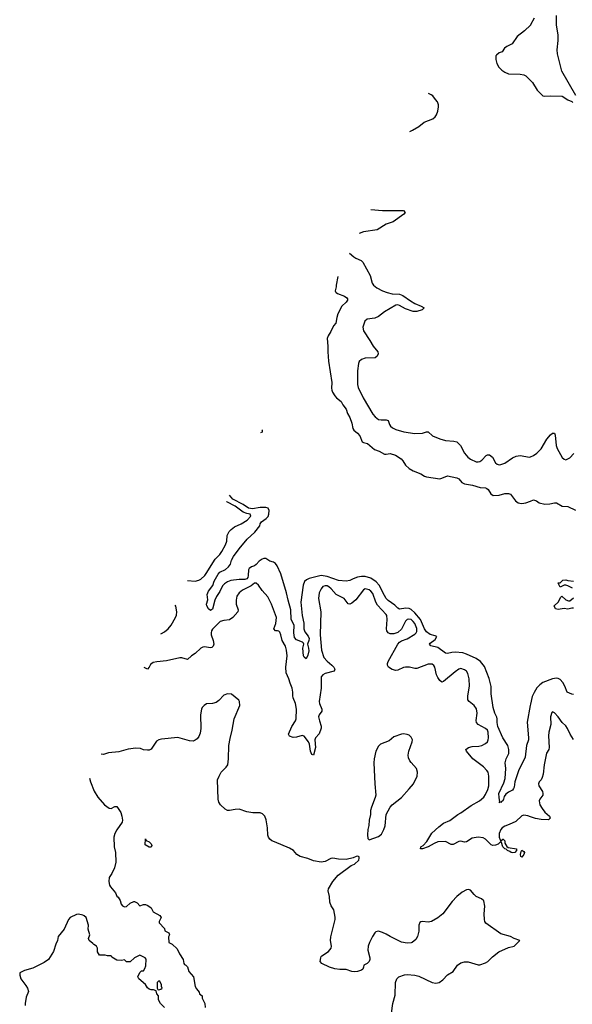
# Model space of a CAD drawing. Header units: inches. Extents: x 2220522 to 2384314, y 721474 to 893490.
# Tile 13 of 256: x 2224654 to 2230437, y 761342 to 771647. Entities that reach past the tile are written whole.
import ezdxf

# ---------------------------------------------------------------- set-up
doc = ezdxf.new("R2010")
doc.units = ezdxf.units.IN
doc.header["$MEASUREMENT"] = 0
for name, color, linetype in [('C2726', 7, 'Continuous'), ('C2727', 7, 'Continuous'), ('C2736', 7, 'Continuous'), ('C2737', 7, 'Continuous')]:
    doc.layers.add(name, color=color, linetype=linetype)

msp = doc.modelspace()

# ---------------------------------------------------------------- linework, layer by layer
at = {"layer": 'C2726', "color": 5}
for points, elevation in [([(2228330, 769659), (2228450, 769650), (2228670, 769650), (2228687, 769630), (2228674, 769610), (2228563, 769530), (2228490, 769506), (2228393, 769447), (2228250, 769425), (2228206, 769408)], 280), ([(2228105, 769203), (2228150, 769165), (2228170, 769150), (2228228, 769128), (2228246, 769110), (2228323, 768970), (2228344, 768890), (2228358, 768870), (2228390, 768842), (2228450, 768808), (2228501, 768790), (2228550, 768777), (2228630, 768773), (2228662, 768762), (2228743, 768703), (2228790, 768678), (2228856, 768650), (2228886, 768630), (2228865, 768610), (2228810, 768594), (2228770, 768592), (2228690, 768621), (2228630, 768656), (2228610, 768661), (2228590, 768659), (2228470, 768590), (2228410, 768542), (2228370, 768524), (2228290, 768512), (2228264, 768490), (2228245, 768430), (2228250, 768390), (2228318, 768290), (2228353, 768230), (2228402, 768170), (2228404, 768150), (2228395, 768125), (2228373, 768107), (2228270, 768106), (2228230, 768092), (2228208, 768070), (2228201, 768050), (2228188, 767972), (2228188, 767830), (2228196, 767796), (2228247, 767690), (2228350, 767518), (2228373, 767490), (2228410, 767464), (2228438, 767458), (2228490, 767459), (2228510, 767452), (2228523, 767410), (2228533, 767393), (2228556, 767376), (2228590, 767359), (2228672, 767332), (2228790, 767316), (2228870, 767321), (2228910, 767335), (2228930, 767334), (2228973, 767293), (2229050, 767259), (2229110, 767244), (2229197, 767237), (2229230, 767229), (2229267, 767190), (2229309, 767110), (2229343, 767070), (2229370, 767049), (2229430, 767021), (2229450, 767020), (2229470, 767024), (2229490, 767037), (2229536, 767084), (2229550, 767092), (2229570, 767092), (2229600, 767070), (2229632, 767010), (2229650, 766994), (2229670, 766988), (2229690, 766990), (2229730, 767007), (2229810, 767063), (2229850, 767078), (2229890, 767084), (2229988, 767068), (2230000, 767073)], 280), ([(2227984, 768959), (2227967, 768870), (2227967, 768850), (2227956, 768810), (2227960, 768800), (2227965, 768790), (2227980, 768780), (2228052, 768752), (2228076, 768736), (2228084, 768724), (2228085, 768710), (2228070, 768690), (2228026, 768650), (2227982, 768570), (2227971, 768530), (2227963, 768470), (2227937, 768443), (2227910, 768385), (2227881, 768339), (2227870, 768310), (2227880, 768230), (2227879, 768170), (2227887, 768073), (2227919, 767850), (2227916, 767790), (2227919, 767770), (2227928, 767748), (2227953, 767710), (2227970, 767688), (2228019, 767650), (2228035, 767615), (2228070, 767571), (2228084, 767524), (2228110, 767485), (2228130, 767425), (2228139, 767370), (2228151, 767352), (2228190, 767319), (2228213, 767290), (2228237, 767230), (2228250, 767222), (2228293, 767213), (2228368, 767148), (2228416, 767130), (2228470, 767101), (2228490, 767099), (2228530, 767105), (2228586, 767090), (2228645, 767050), (2228665, 767030), (2228690, 766985), (2228731, 766951), (2228770, 766927), (2228850, 766894), (2228891, 766870), (2228910, 766863), (2229050, 766842), (2229073, 766847), (2229130, 766873), (2229230, 766853), (2229250, 766843), (2229282, 766802), (2229308, 766788), (2229394, 766774), (2229472, 766752), (2229530, 766748), (2229542, 766742), (2229556, 766730), (2229584, 766684), (2229607, 766667), (2229670, 766670), (2229730, 766687), (2229770, 766687), (2229790, 766681), (2229842, 766610), (2229870, 766590), (2229886, 766586), (2229910, 766583), (2229950, 766590), (2230000, 766609)], 260), ([(2227189, 767354), (2227191, 767350), (2227191, 767329), (2227174, 767323)], 260), ([(2226409, 765779), (2226490, 765771), (2226530, 765780), (2226550, 765790), (2226590, 765829), (2226605, 765850), (2226699, 766001), (2226749, 766050), (2226770, 766080), (2226809, 766150), (2226820, 766190), (2226824, 766250), (2226847, 766290), (2226867, 766313), (2226901, 766339), (2226970, 766372), (2227033, 766410), (2227074, 766450), (2227067, 766470), (2227030, 766478), (2226994, 766494), (2226910, 766557), (2226820, 766600), (2226817, 766602)], 280), ([(2230000, 764484), (2229997, 764470), (2229966, 764294), (2229979, 764130), (2229978, 764110), (2229959, 764050), (2229945, 763930), (2229874, 763786), (2229835, 763670), (2229827, 763613), (2229821, 763599), (2229810, 763584), (2229770, 763563), (2229740, 763540), (2229723, 763517), (2229718, 763490), (2229710, 763473), (2229695, 763465), (2229690, 763455), (2229682, 763458), (2229670, 763449), (2229678, 763462), (2229670, 763506), (2229669, 763550), (2229720, 763660), (2229734, 763706), (2229741, 763810), (2229735, 763870), (2229745, 763910), (2229774, 763966), (2229772, 764010), (2229762, 764050), (2229710, 764130), (2229658, 764250), (2229650, 764290), (2229652, 764330), (2229648, 764348), (2229625, 764390), (2229607, 764450), (2229589, 764590), (2229587, 764667), (2229567, 764753), (2229517, 764877), (2229476, 764930), (2229430, 764961), (2229328, 765008), (2229290, 765019), (2229210, 765027), (2229175, 765025), (2229130, 765013), (2229110, 765018), (2229030, 765075), (2228955, 765095), (2228943, 765110), (2228950, 765120), (2229001, 765159), (2229020, 765190), (2229000, 765200), (2228950, 765212), (2228910, 765241), (2228890, 765270), (2228848, 765370), (2228790, 765440), (2228750, 765474), (2228730, 765483), (2228693, 765487), (2228630, 765476), (2228610, 765488), (2228580, 765520), (2228510, 765567), (2228490, 765589), (2228470, 765619), (2228414, 765730), (2228385, 765765), (2228330, 765801), (2228270, 765818), (2228230, 765820), (2228190, 765813), (2228144, 765796), (2228110, 765776), (2228069, 765771), (2227990, 765778), (2227870, 765821), (2227810, 765830), (2227683, 765797), (2227656, 765784), (2227633, 765767), (2227619, 765730), (2227595, 765550), (2227611, 765410), (2227626, 765330), (2227626, 765270), (2227639, 765239), (2227674, 765194), (2227682, 765170), (2227681, 765150), (2227665, 765110), (2227677, 765070), (2227678, 765042), (2227670, 764995), (2227650, 764959), (2227630, 764974), (2227625, 764990), (2227617, 765070), (2227628, 765110), (2227623, 765123), (2227612, 765132), (2227550, 765156), (2227530, 765181), (2227524, 765230), (2227525, 765310), (2227495, 765370), (2227492, 765470), (2227462, 765570), (2227447, 765650), (2227387, 765847), (2227349, 765930), (2227330, 765955), (2227310, 765968), (2227270, 765979), (2227230, 766007), (2227210, 766009), (2227190, 766002), (2227160, 765980), (2227130, 765944), (2227111, 765930), (2227080, 765920), (2227056, 765904), (2227050, 765890), (2227046, 765830), (2227040, 765810), (2227030, 765796), (2227010, 765787), (2226950, 765789), (2226864, 765776), (2226830, 765765), (2226796, 765744), (2226777, 765723), (2226750, 765661), (2226714, 765610), (2226695, 765570), (2226670, 765478), (2226650, 765462), (2226630, 765482), (2226612, 765512), (2226610, 765530), (2226624, 765576), (2226616, 765630), (2226630, 765665), (2226675, 765725), (2226690, 765770), (2226730, 765845), (2226750, 765863), (2226809, 765891), (2226840, 765920), (2226860, 765950), (2226871, 765990), (2226890, 766028), (2226950, 766110), (2227035, 766210), (2227116, 766284), (2227168, 766350), (2227171, 766370), (2227184, 766390), (2227234, 766426), (2227254, 766446), (2227262, 766470), (2227265, 766510), (2227254, 766534), (2227230, 766542), (2227170, 766541), (2227090, 766529), (2227050, 766534), (2226994, 766574), (2226884, 766630), (2226851, 766670)], 260), ([(2230000, 763303), (2229970, 763313), (2229930, 763320), (2229907, 763313), (2229846, 763254), (2229777, 763223), (2229730, 763207), (2229704, 763190), (2229688, 763170), (2229670, 763130), (2229672, 763092), (2229683, 763063), (2229690, 763052), (2229710, 763071), (2229714, 763070), (2229732, 763052), (2229732, 763030), (2229750, 762994), (2229764, 762984), (2229854, 762970), (2229854, 762950), (2229834, 762930), (2229813, 762927), (2229798, 762930), (2229782, 762942), (2229758, 762950), (2229745, 762965), (2229729, 762970), (2229709, 762990), (2229696, 763036), (2229690, 763046), (2229661, 763019), (2229634, 763006), (2229604, 763004), (2229587, 763010), (2229530, 763072), (2229503, 763083), (2229450, 763091), (2229390, 763080), (2229330, 763043), (2229310, 763039), (2229270, 763048), (2229250, 763047), (2229190, 763015), (2229170, 763013), (2229110, 763045), (2229030, 763042), (2228990, 763025), (2228930, 762989), (2228870, 762969), (2228847, 762970), (2228850, 762990), (2228875, 763005), (2228915, 763045), (2228967, 763133), (2229039, 763201), (2229090, 763237), (2229155, 763265), (2229238, 763330), (2229270, 763346), (2229378, 763422), (2229467, 763473), (2229510, 763509), (2229530, 763537), (2229552, 763590), (2229562, 763630), (2229563, 763730), (2229555, 763770), (2229544, 763790), (2229508, 763828), (2229395, 763910), (2229328, 763990), (2229321, 764010), (2229349, 764031), (2229390, 764039), (2229457, 764043), (2229490, 764050), (2229530, 764070), (2229548, 764090), (2229556, 764110), (2229559, 764130), (2229556, 764190), (2229548, 764210), (2229530, 764228), (2229453, 764270), (2229435, 764290), (2229432, 764312), (2229440, 764390), (2229433, 764433), (2229411, 764471), (2229357, 764510), (2229342, 764530), (2229344, 764570), (2229360, 764670), (2229358, 764750), (2229344, 764804), (2229329, 764829), (2229310, 764844), (2229270, 764855), (2229250, 764850), (2229210, 764823), (2229090, 764720), (2229070, 764714), (2229050, 764731), (2229030, 764761), (2229016, 764790), (2228997, 764870), (2228988, 764888), (2228970, 764901), (2228930, 764902), (2228810, 764856), (2228790, 764856), (2228732, 764872), (2228690, 764872), (2228670, 764867), (2228610, 764838), (2228590, 764834), (2228550, 764845), (2228515, 764870), (2228504, 764890), (2228503, 764910), (2228510, 764930), (2228610, 765110), (2228628, 765132), (2228650, 765147), (2228710, 765166), (2228790, 765216), (2228804, 765230), (2228810, 765245), (2228810, 765276), (2228790, 765326), (2228773, 765350), (2228750, 765368), (2228727, 765373), (2228710, 765370), (2228690, 765351), (2228651, 765269), (2228610, 765232), (2228570, 765218), (2228530, 765221), (2228510, 765230), (2228496, 765250), (2228493, 765270), (2228498, 765370), (2228495, 765410), (2228490, 765423), (2228399, 765519), (2228382, 765550), (2228350, 765640), (2228330, 765665), (2228310, 765681), (2228270, 765690), (2228250, 765680), (2228170, 765576), (2228130, 765540), (2228110, 765531), (2228090, 765535), (2228050, 765590), (2227966, 765630), (2227912, 765690), (2227890, 765710), (2227870, 765720), (2227850, 765723), (2227827, 765713), (2227808, 765690), (2227789, 765650), (2227782, 765590), (2227805, 765450), (2227797, 765210), (2227811, 765050), (2227838, 764970), (2227870, 764934), (2227922, 764890), (2227941, 764870), (2227952, 764850), (2227943, 764830), (2227850, 764804), (2227826, 764790), (2227810, 764770), (2227807, 764650), (2227788, 764510), (2227790, 764490), (2227816, 764430), (2227815, 764410), (2227787, 764370), (2227782, 764350), (2227790, 764310), (2227808, 764252), (2227807, 764233), (2227787, 764173), (2227748, 764130), (2227744, 764110), (2227748, 764030), (2227730, 763949), (2227710, 763958), (2227698, 763990), (2227686, 764066), (2227676, 764090), (2227630, 764150), (2227610, 764156), (2227550, 764137), (2227516, 764136), (2227476, 764150), (2227468, 764168), (2227502, 764250), (2227541, 764310), (2227546, 764330), (2227550, 764430), (2227541, 764490), (2227516, 764550), (2227512, 764570), (2227513, 764610), (2227506, 764650), (2227483, 764703), (2227470, 764750), (2227442, 764810), (2227439, 764870), (2227453, 764990), (2227447, 765047), (2227434, 765090), (2227402, 765150), (2227388, 765208), (2227376, 765236), (2227366, 765246), (2227351, 765251), (2227330, 765252), (2227313, 765270), (2227333, 765327), (2227343, 765390), (2227289, 765529), (2227250, 765605), (2227192, 765672), (2227152, 765730), (2227130, 765749), (2227110, 765749), (2227077, 765723), (2226984, 765676), (2226949, 765650), (2226927, 765613), (2226918, 765570), (2226920, 765530), (2226939, 765470), (2226935, 765450), (2226884, 765390), (2226850, 765367), (2226790, 765360), (2226753, 765347), (2226671, 765269), (2226660, 765250), (2226656, 765230), (2226658, 765210), (2226678, 765150), (2226684, 765110), (2226678, 765090), (2226663, 765077), (2226647, 765073), (2226590, 765085), (2226570, 765080), (2226550, 765068), (2226490, 765014), (2226453, 764990), (2226410, 764952), (2226350, 764967), (2226330, 764967), (2226190, 764937), (2226090, 764928), (2226050, 764919), (2226023, 764897), (2226010, 764872), (2225990, 764850), (2225957, 764866)], 280), ([(2226132, 765219), (2226138, 765222), (2226170, 765239), (2226207, 765270), (2226240, 765310), (2226285, 765390), (2226295, 765415), (2226297, 765450), (2226287, 765510), (2226281, 765520)], 280), ([(2228545, 761250), (2228558, 761350), (2228582, 761438), (2228585, 761570), (2228601, 761610), (2228620, 761630), (2228679, 761650), (2228710, 761655), (2228790, 761648), (2228830, 761635), (2228970, 761569), (2229010, 761563), (2229042, 761570), (2229081, 761599), (2229130, 761650), (2229190, 761684), (2229237, 761750), (2229270, 761777), (2229310, 761787), (2229346, 761786), (2229450, 761755), (2229470, 761755), (2229530, 761776), (2229554, 761790), (2229600, 761840), (2229668, 761892), (2229770, 761935), (2229830, 761949), (2229888, 762010), (2229830, 762029), (2229789, 762050), (2229690, 762081), (2229532, 762192), (2229521, 762210), (2229517, 762230), (2229515, 762290), (2229523, 762370), (2229510, 762424), (2229485, 762445), (2229430, 762472), (2229408, 762490), (2229370, 762535), (2229350, 762542), (2229330, 762539), (2229283, 762517), (2229230, 762472), (2229181, 762419), (2229083, 762290), (2229030, 762248), (2228963, 762210), (2228930, 762200), (2228870, 762207), (2228850, 762206), (2228841, 762199), (2228832, 762170), (2228832, 762108), (2228817, 762050), (2228799, 762021), (2228761, 761990), (2228750, 761985), (2228710, 761983), (2228650, 761992), (2228530, 762050), (2228490, 762076), (2228450, 762095), (2228410, 762107), (2228381, 762099), (2228370, 762090), (2228345, 762050), (2228315, 761990), (2228302, 761950), (2228298, 761910), (2228319, 761830), (2228319, 761810), (2228312, 761790), (2228291, 761770), (2228254, 761750), (2228253, 761730), (2228245, 761710), (2228230, 761698), (2228190, 761685), (2228158, 761682), (2228130, 761685), (2228070, 761705), (2228005, 761705), (2227952, 761712), (2227895, 761730), (2227814, 761770), (2227799, 761790), (2227804, 761830), (2227810, 761842), (2227815, 761850), (2227885, 761895), (2227912, 761930), (2227916, 761950), (2227908, 762010), (2227911, 762049), (2227954, 762230), (2227955, 762255), (2227941, 762330), (2227914, 762374), (2227900, 762410), (2227895, 762470), (2227883, 762530), (2227887, 762550), (2227930, 762626), (2227985, 762695), (2228124, 762796), (2228159, 762810), (2228202, 762850), (2228208, 762870), (2228207, 762887), (2228193, 762893), (2228174, 762890), (2228144, 762876), (2228070, 762858), (2227990, 762860), (2227930, 762872), (2227910, 762867), (2227850, 762836), (2227810, 762831), (2227730, 762842), (2227670, 762868), (2227590, 762890), (2227555, 762910), (2227518, 762950), (2227477, 762977), (2227321, 763041), (2227293, 763053), (2227271, 763071), (2227257, 763090), (2227251, 763111), (2227246, 763190), (2227233, 763273), (2227219, 763310), (2227196, 763336), (2227170, 763345), (2227093, 763347), (2227030, 763358), (2226950, 763383), (2226910, 763381), (2226850, 763370), (2226830, 763371), (2226803, 763383), (2226754, 763430), (2226737, 763457), (2226730, 763490), (2226725, 763690), (2226740, 763730), (2226763, 763770), (2226816, 763824), (2226831, 763850), (2226840, 763910), (2226844, 764050), (2226855, 764125), (2226877, 764210), (2226898, 764330), (2226956, 764470), (2226955, 764510), (2226946, 764526), (2226869, 764589), (2226830, 764592), (2226790, 764578), (2226738, 764522), (2226710, 764502), (2226670, 764491), (2226610, 764485), (2226584, 764470), (2226565, 764450), (2226556, 764430), (2226546, 764370), (2226549, 764230), (2226542, 764178), (2226530, 764144), (2226510, 764119), (2226490, 764105), (2226470, 764097), (2226430, 764101), (2226310, 764133), (2226137, 764117), (2226109, 764111), (2226084, 764096), (2226030, 764014), (2226010, 764002), (2225990, 764001), (2225950, 764007), (2225919, 764019), (2225870, 764024), (2225790, 764013), (2225690, 763985), (2225585, 763975), (2225530, 763956), (2225508, 763959)], 320), ([(2225386, 763710), (2225395, 763670), (2225433, 763573), (2225470, 763511), (2225541, 763430), (2225590, 763396), (2225610, 763391), (2225650, 763411), (2225671, 763411), (2225711, 763350), (2225724, 763310), (2225731, 763270), (2225727, 763250), (2225671, 763169), (2225651, 763130), (2225638, 763090), (2225642, 762990), (2225656, 762930), (2225659, 762830), (2225646, 762770), (2225617, 762710), (2225591, 762669), (2225588, 762628), (2225594, 762590), (2225604, 762570), (2225658, 762510), (2225670, 762474), (2225684, 762464), (2225706, 762430), (2225717, 762390), (2225730, 762371), (2225750, 762363), (2225770, 762366), (2225810, 762402), (2225850, 762418), (2225857, 762417), (2225884, 762404), (2225910, 762374), (2225950, 762385), (2225970, 762385), (2225995, 762375), (2226030, 762352), (2226051, 762311), (2226122, 762270), (2226134, 762250), (2226112, 762210), (2226113, 762193), (2226170, 762134), (2226174, 762110), (2226214, 762090), (2226222, 762070), (2226212, 762048), (2226214, 761990), (2226251, 761971), (2226301, 761921), (2226325, 761870), (2226365, 761810), (2226371, 761770), (2226378, 761758), (2226394, 761750), (2226410, 761734), (2226425, 761685), (2226471, 761631), (2226491, 761530), (2226504, 761504), (2226532, 761470), (2226534, 761450), (2226562, 761430), (2226565, 761405), (2226591, 761350), (2226594, 761310)], 320), ([(2226169, 761309), (2226129, 761349), (2226106, 761390), (2226106, 761430), (2226088, 761450), (2226082, 761482), (2226055, 761495), (2226030, 761495), (2226010, 761502), (2225990, 761515), (2225969, 761550), (2225902, 761610), (2225890, 761628), (2225910, 761674), (2225928, 761692), (2225950, 761694), (2225963, 761717), (2225974, 761746), (2225976, 761816), (2225966, 761830), (2225910, 761855), (2225854, 761830), (2225810, 761788), (2225770, 761786), (2225750, 761806), (2225719, 761801), (2225670, 761805), (2225617, 761837), (2225610, 761848), (2225572, 761848), (2225550, 761855), (2225490, 761855), (2225469, 761890), (2225468, 761928), (2225458, 761950), (2225430, 761968), (2225420, 761980), (2225382, 762010), (2225375, 762030), (2225389, 762070), (2225369, 762129), (2225374, 762170), (2225349, 762250), (2225330, 762269), (2225316, 762276), (2225270, 762284), (2225250, 762282), (2225182, 762250), (2225165, 762230), (2225118, 762130), (2225058, 762050), (2225051, 762010), (2225031, 761970), (2225006, 761894), (2224956, 761810), (2224910, 761781), (2224790, 761719), (2224705, 761695), (2224654, 761670), (2224654, 761646), (2224665, 761610), (2224719, 761539), (2224735, 761510), (2224745, 761475), (2224723, 761417), (2224711, 761350), (2224711, 761330)], 320)]:
    msp.add_lwpolyline(points, dxfattribs=dict(at, elevation=elevation))
for points, elevation in [([(2228670, 764172), (2228650, 764170), (2228570, 764143), (2228519, 764101), (2228430, 764065), (2228410, 764044), (2228382, 763990), (2228362, 763910), (2228359, 763870), (2228369, 763649), (2228380, 763530), (2228375, 763505), (2228334, 763406), (2228326, 763370), (2228326, 763330), (2228310, 763270), (2228306, 763214), (2228296, 763170), (2228294, 763114), (2228298, 763078), (2228310, 763065), (2228410, 763098), (2228439, 763121), (2228465, 763170), (2228478, 763210), (2228490, 763330), (2228530, 763405), (2228550, 763430), (2228650, 763508), (2228730, 763597), (2228774, 763650), (2228813, 763730), (2228816, 763770), (2228808, 763810), (2228750, 763872), (2228737, 763890), (2228723, 763923), (2228720, 763950), (2228725, 763990), (2228762, 764090), (2228764, 764110), (2228750, 764139), (2228730, 764158), (2228710, 764167)], 320), ([(2226030, 762986), (2226010, 762988), (2225968, 763010), (2225970, 763074), (2225978, 763058), (2226010, 763042), (2226030, 763022), (2226036, 763004)], 320), ([(2229910, 762882), (2229898, 762890), (2229895, 762910), (2229900, 762940), (2229910, 762954), (2229930, 762942), (2229935, 762930), (2229930, 762909)], 280), ([(2226110, 761586), (2226094, 761570), (2226094, 761510), (2226098, 761498), (2226110, 761494), (2226130, 761502), (2226146, 761510), (2226138, 761530), (2226138, 761550), (2226122, 761582)], 320)]:
    msp.add_lwpolyline(points, close=True, dxfattribs=dict(at, elevation=elevation))
at = {"layer": 'C2727', "color": 5}
for points, elevation in [([(2230000, 771593), (2229998, 771590), (2229936, 771530), (2229860, 771470), (2229806, 771394), (2229750, 771367), (2229726, 771350), (2229702, 771310), (2229670, 771299), (2229643, 771277), (2229636, 771270), (2229635, 771230), (2229648, 771190), (2229669, 771149), (2229699, 771119), (2229730, 771097), (2229770, 771081), (2229890, 771077), (2229930, 771070), (2229950, 771058), (2230000, 771010)], 320), ([(2228735, 770477), (2228765, 770490), (2228830, 770530), (2228887, 770573), (2228976, 770610), (2229002, 770630), (2229015, 770650), (2229030, 770690), (2229035, 770735), (2229035, 770755), (2229027, 770787), (2229005, 770810), (2228978, 770850), (2228961, 770861), (2228931, 770873)], 280)]:
    msp.add_lwpolyline(points, dxfattribs=dict(at, elevation=elevation))
at = {"layer": 'C2736', "color": 5}
for points, elevation in [([(2230000, 767073), (2230030, 767085), (2230066, 767110), (2230110, 767157), (2230170, 767255), (2230210, 767302), (2230230, 767319), (2230250, 767318), (2230257, 767297), (2230267, 767190), (2230279, 767159), (2230330, 767065), (2230350, 767047), (2230370, 767042), (2230410, 767060), (2230453, 767107)], 280), ([(2230000, 766609), (2230030, 766621), (2230062, 766610), (2230091, 766591), (2230150, 766577), (2230200, 766580), (2230250, 766591), (2230270, 766591), (2230330, 766556), (2230390, 766552), (2230470, 766512)], 260), ([(2230437, 765697), (2230390, 765723), (2230370, 765729), (2230351, 765729), (2230309, 765709), (2230289, 765751), (2230290, 765754), (2230310, 765754), (2230338, 765782), (2230370, 765786), (2230390, 765779), (2230450, 765771)], 240), ([(2230448, 765488), (2230430, 765489), (2230390, 765479), (2230350, 765485), (2230290, 765474), (2230262, 765482), (2230248, 765512), (2230288, 765552), (2230316, 765604), (2230328, 765612), (2230370, 765575), (2230397, 765563), (2230410, 765565), (2230450, 765596)], 240), ([(2230450, 764584), (2230430, 764588), (2230382, 764610), (2230360, 764670), (2230339, 764710), (2230310, 764743), (2230290, 764753), (2230270, 764756), (2230230, 764749), (2230130, 764710), (2230096, 764684), (2230067, 764653), (2230036, 764604), (2230018, 764562), (2230000, 764484)], 260), ([(2230450, 764113), (2230415, 764170), (2230388, 764230), (2230370, 764256), (2230332, 764292), (2230290, 764349), (2230250, 764393), (2230230, 764402), (2230224, 764396), (2230209, 764351), (2230212, 764272), (2230192, 764190), (2230188, 764152), (2230195, 764030), (2230190, 764009), (2230165, 763970), (2230141, 763850), (2230131, 763749), (2230123, 763717), (2230110, 763692), (2230091, 763670), (2230084, 763650), (2230088, 763630), (2230125, 763570), (2230130, 763550), (2230127, 763530), (2230098, 763490), (2230090, 763470), (2230098, 763430), (2230120, 763390), (2230150, 763353), (2230197, 763310), (2230204, 763290), (2230187, 763273), (2230110, 763275), (2230050, 763286), (2230000, 763303)], 280)]:
    msp.add_lwpolyline(points, dxfattribs=dict(at, elevation=elevation))
at = {"layer": 'C2737', "color": 5, "elevation": 320}
for points in [[(2230037, 771663), (2230000, 771593)], [(2230472, 770852), (2230328, 771108), (2230283, 771290), (2230278, 771330), (2230288, 771430), (2230288, 771490), (2230273, 771590), (2230271, 771690)], [(2230000, 771010), (2230021, 770990), (2230070, 770908), (2230130, 770850), (2230150, 770845), (2230210, 770850), (2230330, 770848), (2230390, 770807), (2230431, 770791), (2230441, 770781)]]:
    msp.add_lwpolyline(points, dxfattribs=at)

doc.saveas('drawing.dxf')
